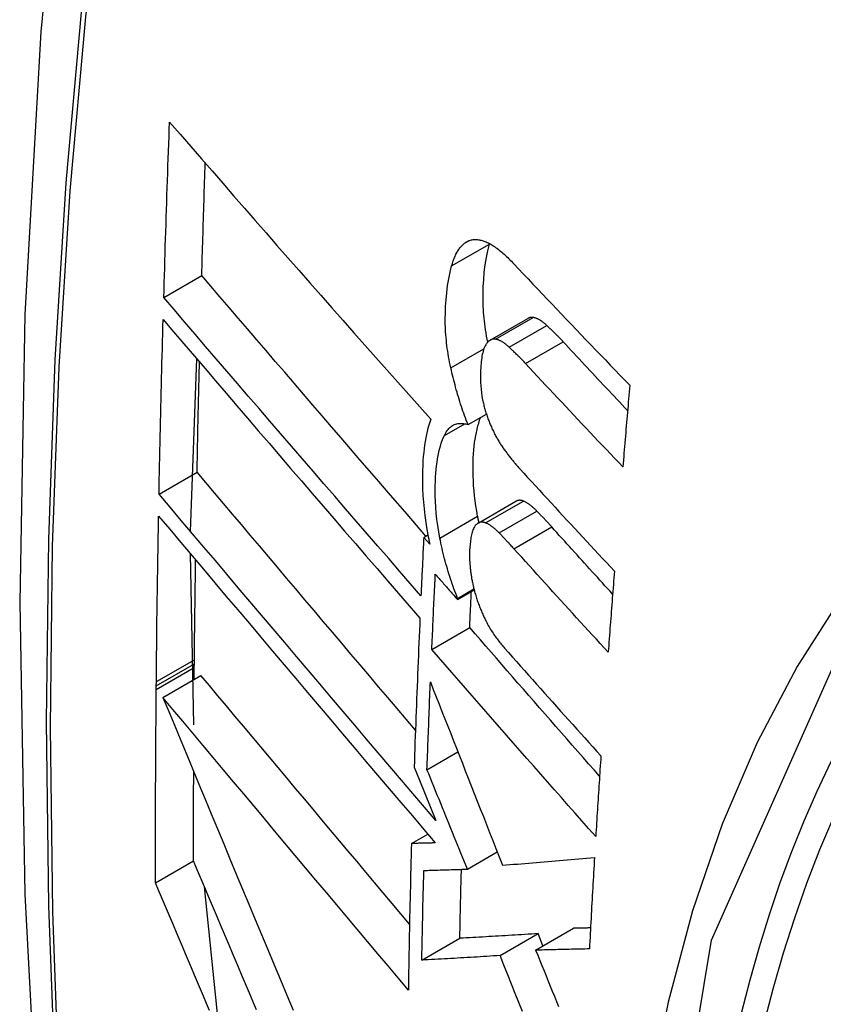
# Model space of a CAD drawing. Header units: inches. Extents: x 581 to 683, y 231 to 309.
# Tile 46 of 61: x 634.294 to 634.418, y 276.747 to 276.899. Entities that reach past the tile are written whole.
import ezdxf

# ---------------------------------------------------------------- set-up
doc = ezdxf.new("R2010")
doc.units = ezdxf.units.IN
doc.header["$MEASUREMENT"] = 0
doc.layers.add('Visible Edges(ANSI)', color=7, linetype='Continuous', lineweight=25)
doc.layers.add('Visible Tangent Edges(ANSI)', color=7, linetype='Continuous', lineweight=25)

msp = doc.modelspace()

# ---------------------------------------------------------------- linework, layer by layer
at = {"layer": 'Visible Edges(ANSI)'}
for p, q in [((634.36673, 276.86443), (634.36675, 276.86453)), ((634.31628, 276.85619), (634.32217, 276.85958)), ((634.36683, 276.84956), (634.37267, 276.85292)), ((634.32043, 276.81994), (634.32138, 276.84667)), ((634.36342, 276.83648), (634.36627, 276.83812)), ((634.31555, 276.82572), (634.32144, 276.82911)), ((634.36498, 276.82122), (634.37084, 276.8246)), ((634.35656, 276.81901), (634.3572, 276.81938)), ((634.35749, 276.81795), (634.35656, 276.81901)), ((634.32095, 276.78997), (634.3204, 276.81647)), ((634.3618, 276.80955), (634.36433, 276.81101)), ((634.36179, 276.80938), (634.36437, 276.81086)), ((634.36179, 276.80938), (634.3618, 276.80955)), ((634.3578, 276.80164), (634.36368, 276.80502)), ((634.321, 276.797), (634.32101, 276.79883)), ((634.32101, 276.79883), (634.32102, 276.79939)), ((634.32102, 276.79939), (634.32103, 276.80005)), ((634.31615, 276.7942), (634.32204, 276.7976)), ((634.31512, 276.796), (634.31513, 276.79666)), ((634.31512, 276.79543), (634.31512, 276.796)), ((634.35706, 276.783), (634.36185, 276.78576)), ((634.35507, 276.78341), (634.35589, 276.78138)), ((634.35589, 276.78138), (634.35844, 276.77512)), ((634.35465, 276.77157), (634.35718, 276.77303)), ((634.36331, 276.7676), (634.36794, 276.77026)), ((634.31501, 276.76546), (634.32091, 276.76886)), ((634.32489, 276.74266), (634.32259, 276.76487)), ((634.36838, 276.75421), (634.37427, 276.7576)), ((634.37389, 276.75504), (634.37978, 276.75843)), ((634.37503, 276.7557), (634.37427, 276.7576)), ((634.35626, 276.7535), (634.36215, 276.75689))]:
    msp.add_line(p, q, dxfattribs=at)
at = {"layer": 'Visible Edges(ANSI)', "flags": 128}
for points in [[(634.34797, 277.1415), (634.33514, 277.10339), (634.32408, 277.06415), (634.31479, 277.02387), (634.30724, 276.9826), (634.3014, 276.94041), (634.29725, 276.89736), (634.29478, 276.85352), (634.29396, 276.80894), (634.29477, 276.7637), (634.2972, 276.71785), (634.30122, 276.67145), (634.30681, 276.62457), (634.31396, 276.57728), (634.32264, 276.52965), (634.33283, 276.48174), (634.34451, 276.43361)], [(634.31628, 276.85619), (634.31632, 276.85732), (634.31635, 276.85845), (634.31638, 276.85958), (634.31642, 276.86072), (634.31645, 276.86185), (634.31648, 276.86298), (634.31652, 276.86411), (634.31655, 276.86524), (634.31659, 276.86637), (634.31663, 276.8675), (634.31666, 276.86864), (634.3167, 276.86977), (634.31674, 276.8709), (634.31677, 276.87203), (634.31681, 276.87317), (634.31685, 276.8743), (634.31689, 276.87543), (634.31693, 276.87656), (634.31697, 276.8777), (634.31701, 276.87883), (634.31705, 276.87997), (634.31709, 276.8811), (634.31713, 276.88223), (634.31717, 276.88337)], [(634.31717, 276.88337), (634.31881, 276.88148), (634.32045, 276.87959), (634.3221, 276.87769), (634.32376, 276.87579), (634.32542, 276.87388), (634.32709, 276.87196), (634.32877, 276.87004), (634.33045, 276.86812), (634.33213, 276.86619), (634.33382, 276.86426), (634.33552, 276.86233), (634.33721, 276.86039), (634.33891, 276.85846), (634.34061, 276.85652), (634.34232, 276.85459), (634.34402, 276.85266), (634.34572, 276.85073), (634.34743, 276.8488), (634.34913, 276.84688), (634.35084, 276.84495), (634.35254, 276.84304), (634.35424, 276.84113), (634.35594, 276.83922), (634.35763, 276.83732)], [(634.32217, 276.85958), (634.32219, 276.86031), (634.32221, 276.86103), (634.32223, 276.86176), (634.32225, 276.86248), (634.32227, 276.86321), (634.32229, 276.86393), (634.32231, 276.86466), (634.32234, 276.86538), (634.32236, 276.86611), (634.32238, 276.86683), (634.3224, 276.86756), (634.32243, 276.86828), (634.32245, 276.86901), (634.32247, 276.86974), (634.32249, 276.87046), (634.32252, 276.87119), (634.32254, 276.87191), (634.32256, 276.87264), (634.32259, 276.87336), (634.32261, 276.87409), (634.32263, 276.87482), (634.32266, 276.87554), (634.32268, 276.87627), (634.32271, 276.877)], [(634.36088, 276.86107), (634.36094, 276.86127), (634.361, 276.86146), (634.36106, 276.86165), (634.36112, 276.86184), (634.36119, 276.86203), (634.36126, 276.8622), (634.36133, 276.86238), (634.3614, 276.86255), (634.36148, 276.86272), (634.36155, 276.86288), (634.36163, 276.86303), (634.36171, 276.86318), (634.3618, 276.86333), (634.36188, 276.86347), (634.36197, 276.8636), (634.36206, 276.86373), (634.36215, 276.86386), (634.36225, 276.86398), (634.36234, 276.86409), (634.36244, 276.8642), (634.36254, 276.86431), (634.36264, 276.86441), (634.36275, 276.8645), (634.36286, 276.86459)], [(634.36286, 276.86459), (634.36297, 276.86467), (634.36309, 276.86475), (634.3632, 276.86482), (634.36332, 276.86488), (634.36345, 276.86494), (634.36357, 276.86499), (634.36369, 276.86503), (634.36382, 276.86507), (634.36395, 276.8651), (634.36408, 276.86513), (634.36421, 276.86515), (634.36434, 276.86516), (634.36448, 276.86516), (634.36461, 276.86516), (634.36475, 276.86516), (634.36489, 276.86515), (634.36503, 276.86513), (634.36517, 276.86511), (634.36531, 276.86508), (634.36545, 276.86505), (634.3656, 276.86501), (634.36574, 276.86497), (634.36588, 276.86492), (634.36603, 276.86487)], [(634.36647, 276.84927), (634.36638, 276.84974), (634.36629, 276.85021), (634.36621, 276.85068), (634.36613, 276.85115), (634.36607, 276.85162), (634.36601, 276.85208), (634.36595, 276.85254), (634.3659, 276.853), (634.36586, 276.85346), (634.36582, 276.85392), (634.36579, 276.85437), (634.36577, 276.85483), (634.36575, 276.85527), (634.36574, 276.85572), (634.36574, 276.85616), (634.36574, 276.85659), (634.36575, 276.8571), (634.36578, 276.85787), (634.36584, 276.85889), (634.36594, 276.86008), (634.36608, 276.86124), (634.36626, 276.86236), (634.36647, 276.86342), (634.36673, 276.86443)], [(634.36603, 276.86487), (634.36621, 276.86479), (634.36639, 276.86471), (634.36657, 276.86463), (634.36676, 276.86453), (634.36694, 276.86443), (634.36713, 276.86432), (634.36732, 276.8642), (634.3675, 276.86408), (634.36769, 276.86395), (634.36788, 276.86381), (634.36807, 276.86367), (634.36826, 276.86352), (634.36845, 276.86337), (634.36863, 276.86321), (634.36882, 276.86305), (634.36901, 276.86288), (634.3692, 276.86271), (634.36939, 276.86254), (634.36958, 276.86236), (634.36976, 276.86218), (634.36995, 276.86199), (634.37013, 276.8618), (634.37032, 276.86161), (634.3705, 276.86142)], [(634.3705, 276.86142), (634.37124, 276.86063), (634.37198, 276.85985), (634.37272, 276.85906), (634.37346, 276.85827), (634.37421, 276.85749), (634.37495, 276.8567), (634.37569, 276.85592), (634.37644, 276.85513), (634.37719, 276.85435), (634.37793, 276.85356), (634.37868, 276.85277), (634.37943, 276.85199), (634.38018, 276.8512), (634.38093, 276.85042), (634.38168, 276.84963), (634.38243, 276.84885), (634.38319, 276.84806), (634.38394, 276.84728), (634.38469, 276.8465), (634.38545, 276.84571), (634.38621, 276.84493), (634.38696, 276.84415), (634.38772, 276.84337), (634.38848, 276.84259)], [(634.36075, 276.84529), (634.36066, 276.84572), (634.36057, 276.84615), (634.36049, 276.84658), (634.36041, 276.84701), (634.36034, 276.84744), (634.36027, 276.84786), (634.36021, 276.84829), (634.36015, 276.84871), (634.3601, 276.84913), (634.36006, 276.84955), (634.36002, 276.84997), (634.35999, 276.85039), (634.35995, 276.85087), (634.35992, 276.85146), (634.3599, 276.85214), (634.35989, 276.85292), (634.35991, 276.8538), (634.35994, 276.85476), (634.36001, 276.8558), (634.36012, 276.85692), (634.36026, 276.85802), (634.36043, 276.85909), (634.36064, 276.86011), (634.36088, 276.86107)], [(634.3569, 276.81921), (634.35545, 276.82089), (634.35399, 276.82258), (634.35252, 276.82427), (634.35106, 276.82596), (634.3496, 276.82765), (634.34813, 276.82934), (634.34667, 276.83104), (634.34521, 276.83273), (634.34375, 276.83443), (634.34228, 276.83613), (634.34082, 276.83782), (634.33937, 276.83952), (634.33791, 276.84121), (634.33646, 276.8429), (634.33501, 276.84459), (634.33356, 276.84627), (634.33212, 276.84795), (634.33068, 276.84963), (634.32925, 276.8513), (634.32782, 276.85297), (634.3264, 276.85463), (634.32498, 276.85629), (634.32357, 276.85794), (634.32217, 276.85958)], [(634.35613, 276.80997), (634.35447, 276.81187), (634.3528, 276.81379), (634.35113, 276.81571), (634.34946, 276.81763), (634.34779, 276.81957), (634.34611, 276.8215), (634.34443, 276.82344), (634.34276, 276.82538), (634.34108, 276.82732), (634.3394, 276.82927), (634.33772, 276.83121), (634.33605, 276.83315), (634.33437, 276.8351), (634.3327, 276.83704), (634.33104, 276.83898), (634.32937, 276.84091), (634.32772, 276.84284), (634.32606, 276.84477), (634.32441, 276.84669), (634.32277, 276.84861), (634.32114, 276.85052), (634.31951, 276.85242), (634.31789, 276.85431), (634.31628, 276.85619)], [(634.31555, 276.82572), (634.31557, 276.82685), (634.31559, 276.82797), (634.31561, 276.82909), (634.31564, 276.83022), (634.31566, 276.83134), (634.31568, 276.83247), (634.31571, 276.83359), (634.31573, 276.83472), (634.31576, 276.83585), (634.31578, 276.83697), (634.31581, 276.8381), (634.31584, 276.83923), (634.31586, 276.84035), (634.31589, 276.84148), (634.31592, 276.84261), (634.31595, 276.84373), (634.31598, 276.84486), (634.316, 276.84599), (634.31603, 276.84711), (634.31606, 276.84824), (634.31609, 276.84937), (634.31612, 276.8505), (634.31615, 276.85163), (634.31619, 276.85275)], [(634.31619, 276.85275), (634.31779, 276.85087), (634.31941, 276.84898), (634.32103, 276.84708), (634.32267, 276.84517), (634.32431, 276.84325), (634.32595, 276.84133), (634.3276, 276.8394), (634.32926, 276.83747), (634.33092, 276.83553), (634.33259, 276.83359), (634.33425, 276.83165), (634.33592, 276.8297), (634.3376, 276.82776), (634.33927, 276.82581), (634.34095, 276.82386), (634.34262, 276.82192), (634.3443, 276.81998), (634.34597, 276.81804), (634.34765, 276.8161), (634.34932, 276.81417), (634.35099, 276.81224), (634.35265, 276.81032), (634.35431, 276.8084), (634.35597, 276.8065)], [(634.37353, 276.85307), (634.37349, 276.85308), (634.37345, 276.85308), (634.37342, 276.85309), (634.37338, 276.85309), (634.37334, 276.85309), (634.3733, 276.85309), (634.37327, 276.85309), (634.37323, 276.85309), (634.37319, 276.85309), (634.37316, 276.85308), (634.37312, 276.85308), (634.37308, 276.85307), (634.37305, 276.85307), (634.37301, 276.85306), (634.37298, 276.85305), (634.37294, 276.85304), (634.37291, 276.85303), (634.37287, 276.85302), (634.37284, 276.853), (634.3728, 276.85299), (634.37277, 276.85297), (634.37274, 276.85296), (634.3727, 276.85294), (634.37267, 276.85292)], [(634.37563, 276.85184), (634.37554, 276.85192), (634.37546, 276.852), (634.37537, 276.85208), (634.37528, 276.85215), (634.37519, 276.85222), (634.3751, 276.85229), (634.37501, 276.85236), (634.37492, 276.85243), (634.37483, 276.85249), (634.37474, 276.85255), (634.37466, 276.85261), (634.37457, 276.85266), (634.37448, 276.85271), (634.37439, 276.85276), (634.3743, 276.85281), (634.37422, 276.85285), (634.37413, 276.85289), (634.37404, 276.85293), (634.37396, 276.85296), (634.37387, 276.85299), (634.37378, 276.85302), (634.3737, 276.85304), (634.37361, 276.85306), (634.37353, 276.85307)], [(634.37814, 276.84932), (634.37804, 276.84944), (634.37794, 276.84955), (634.37783, 276.84966), (634.37773, 276.84977), (634.37762, 276.84988), (634.37752, 276.84999), (634.37741, 276.8501), (634.37731, 276.8502), (634.3772, 276.85031), (634.3771, 276.85042), (634.377, 276.85052), (634.37689, 276.85063), (634.37679, 276.85073), (634.37668, 276.85084), (634.37658, 276.85094), (634.37647, 276.85105), (634.37637, 276.85115), (634.37626, 276.85125), (634.37616, 276.85135), (634.37605, 276.85145), (634.37595, 276.85155), (634.37584, 276.85165), (634.37574, 276.85174), (634.37563, 276.85184)], [(634.36769, 276.84971), (634.36761, 276.84972), (634.36754, 276.84973), (634.36747, 276.84973), (634.36739, 276.84973), (634.36732, 276.84972), (634.36725, 276.84971), (634.36718, 276.8497), (634.36711, 276.84968), (634.36704, 276.84966), (634.36698, 276.84963), (634.36691, 276.8496), (634.36684, 276.84957), (634.36678, 276.84953), (634.36672, 276.84949), (634.36666, 276.84944), (634.3666, 276.84939), (634.36654, 276.84934), (634.36648, 276.84928), (634.36642, 276.84922), (634.36637, 276.84915), (634.36631, 276.84909), (634.36626, 276.84902), (634.36621, 276.84894), (634.36616, 276.84886)], [(634.36979, 276.84848), (634.36971, 276.84856), (634.36962, 276.84864), (634.36953, 276.84871), (634.36944, 276.84879), (634.36935, 276.84886), (634.36926, 276.84893), (634.36917, 276.849), (634.36908, 276.84906), (634.36899, 276.84913), (634.3689, 276.84919), (634.36882, 276.84924), (634.36873, 276.8493), (634.36864, 276.84935), (634.36855, 276.8494), (634.36846, 276.84945), (634.36838, 276.84949), (634.36829, 276.84953), (634.3682, 276.84957), (634.36812, 276.8496), (634.36803, 276.84963), (634.36794, 276.84965), (634.36786, 276.84968), (634.36777, 276.8497), (634.36769, 276.84971)], [(634.38814, 276.83866), (634.38772, 276.8391), (634.3873, 276.83955), (634.38688, 276.83999), (634.38646, 276.84044), (634.38604, 276.84088), (634.38563, 276.84132), (634.38521, 276.84177), (634.38479, 276.84221), (634.38437, 276.84266), (634.38396, 276.8431), (634.38354, 276.84355), (634.38312, 276.84399), (634.38271, 276.84444), (634.38229, 276.84488), (634.38187, 276.84532), (634.38146, 276.84577), (634.38104, 276.84621), (634.38063, 276.84666), (634.38021, 276.8471), (634.3798, 276.84755), (634.37938, 276.84799), (634.37897, 276.84844), (634.37856, 276.84888), (634.37814, 276.84932)], [(634.36616, 276.84886), (634.36606, 276.84869), (634.36597, 276.84849), (634.36589, 276.84829), (634.36582, 276.84806), (634.36575, 276.84783), (634.36569, 276.84759), (634.36563, 276.84733), (634.36558, 276.84707), (634.36554, 276.8468), (634.3655, 276.84652), (634.36547, 276.84624), (634.36544, 276.84596), (634.36541, 276.84565), (634.36538, 276.8453), (634.36536, 276.84491), (634.36534, 276.84448), (634.36533, 276.84402), (634.36534, 276.84353), (634.36535, 276.84302), (634.36538, 276.84249), (634.36543, 276.84196), (634.36549, 276.84142), (634.36558, 276.84088), (634.36568, 276.84033)], [(634.37231, 276.84596), (634.3722, 276.84607), (634.3721, 276.84619), (634.372, 276.8463), (634.37189, 276.84641), (634.37179, 276.84652), (634.37168, 276.84663), (634.37158, 276.84673), (634.37147, 276.84684), (634.37137, 276.84695), (634.37126, 276.84706), (634.37116, 276.84716), (634.37105, 276.84727), (634.37095, 276.84737), (634.37084, 276.84748), (634.37074, 276.84758), (634.37063, 276.84768), (634.37053, 276.84779), (634.37042, 276.84789), (634.37032, 276.84799), (634.37021, 276.84809), (634.37011, 276.84819), (634.37, 276.84829), (634.3699, 276.84838), (634.36979, 276.84848)], [(634.32144, 276.82911), (634.32145, 276.82982), (634.32147, 276.83053), (634.32148, 276.83124), (634.3215, 276.83195), (634.32151, 276.83266), (634.32152, 276.83337), (634.32154, 276.83408), (634.32155, 276.83479), (634.32157, 276.8355), (634.32158, 276.83621), (634.3216, 276.83693), (634.32161, 276.83764), (634.32163, 276.83835), (634.32165, 276.83906), (634.32166, 276.83977), (634.32168, 276.84048), (634.32169, 276.84119), (634.32171, 276.8419), (634.32173, 276.84261), (634.32174, 276.84332), (634.32176, 276.84403), (634.32178, 276.84474), (634.32179, 276.84546), (634.32181, 276.84617)], [(634.36342, 276.83648), (634.36329, 276.83683), (634.36315, 276.83718), (634.36302, 276.83753), (634.36289, 276.83788), (634.36276, 276.83823), (634.36263, 276.83859), (634.36251, 276.83895), (634.36239, 276.83931), (634.36227, 276.83967), (634.36215, 276.84004), (634.36204, 276.84041), (634.36192, 276.84077), (634.36181, 276.84114), (634.36171, 276.84151), (634.3616, 276.84189), (634.3615, 276.84226), (634.3614, 276.84263), (634.3613, 276.84301), (634.3612, 276.84339), (634.36111, 276.84377), (634.36102, 276.84415), (634.36093, 276.84453), (634.36084, 276.84491), (634.36075, 276.84529)], [(634.3874, 276.82994), (634.38677, 276.83061), (634.38613, 276.83128), (634.3855, 276.83194), (634.38487, 276.83261), (634.38423, 276.83327), (634.3836, 276.83394), (634.38297, 276.83461), (634.38234, 276.83527), (634.38171, 276.83594), (634.38107, 276.83661), (634.38044, 276.83728), (634.37981, 276.83795), (634.37919, 276.83861), (634.37856, 276.83928), (634.37793, 276.83995), (634.3773, 276.84062), (634.37668, 276.84129), (634.37605, 276.84195), (634.37542, 276.84262), (634.3748, 276.84329), (634.37418, 276.84396), (634.37355, 276.84463), (634.37293, 276.8453), (634.37231, 276.84596)], [(634.38848, 276.84259), (634.38843, 276.84206), (634.38839, 276.84153), (634.38834, 276.84101), (634.3883, 276.84048), (634.38825, 276.83995), (634.38821, 276.83943), (634.38816, 276.8389), (634.38812, 276.83837), (634.38807, 276.83785), (634.38803, 276.83732), (634.38798, 276.83679), (634.38794, 276.83627), (634.38789, 276.83574), (634.38785, 276.83521), (634.3878, 276.83468), (634.38776, 276.83416), (634.38771, 276.83363), (634.38767, 276.8331), (634.38762, 276.83258), (634.38758, 276.83205), (634.38754, 276.83152), (634.38749, 276.831), (634.38745, 276.83047), (634.3874, 276.82994)], [(634.36568, 276.84033), (634.36572, 276.84015), (634.36576, 276.83996), (634.36581, 276.83978), (634.36585, 276.8396), (634.36589, 276.83941), (634.36594, 276.83923), (634.36599, 276.83905), (634.36604, 276.83887), (634.36609, 276.83869), (634.36614, 276.83851), (634.3662, 276.83833), (634.36625, 276.83815), (634.36631, 276.83798), (634.36637, 276.8378), (634.36643, 276.83762), (634.36649, 276.83745), (634.36656, 276.83728), (634.36662, 276.83711), (634.36669, 276.83694), (634.36675, 276.83677), (634.36682, 276.83661), (634.36689, 276.83645), (634.36696, 276.83628), (634.36703, 276.83612)], [(634.35763, 276.83732), (634.35748, 276.83688), (634.35734, 276.83641), (634.35721, 276.83594), (634.35708, 276.83544), (634.35697, 276.83493), (634.35687, 276.83441), (634.35677, 276.83387), (634.35669, 276.83332), (634.35661, 276.83276), (634.35655, 276.83218), (634.35649, 276.83157), (634.35643, 276.83089), (634.35639, 276.83014), (634.35636, 276.82932), (634.35634, 276.82845), (634.35635, 276.82751), (634.35637, 276.82652), (634.35642, 276.8255), (634.3565, 276.82447), (634.3566, 276.82343), (634.35672, 276.82238), (634.35687, 276.82132), (634.35704, 276.82024), (634.35724, 276.81916)], [(634.36491, 276.82229), (634.36477, 276.82309), (634.36464, 276.82388), (634.36452, 276.82467), (634.36443, 276.82545), (634.36435, 276.82622), (634.36428, 276.82699), (634.36424, 276.82775), (634.36421, 276.8285), (634.36419, 276.82924), (634.36419, 276.82996), (634.36421, 276.83065), (634.36423, 276.83131), (634.36427, 276.83194), (634.36432, 276.83255), (634.36438, 276.83313), (634.36444, 276.83369), (634.36452, 276.83423), (634.36461, 276.83477), (634.36471, 276.83528), (634.36482, 276.83578), (634.36494, 276.83627), (634.36507, 276.83673), (634.36521, 276.83718), (634.36537, 276.8376)], [(634.35976, 276.83481), (634.35986, 276.83502), (634.35997, 276.83522), (634.36008, 276.83541), (634.3602, 276.83559), (634.36033, 276.83575), (634.36046, 276.83589), (634.36059, 276.83603), (634.36073, 276.83615), (634.36088, 276.83626), (634.36103, 276.83636), (634.36118, 276.83644), (634.36134, 276.83651), (634.3615, 276.83657), (634.36166, 276.83661), (634.36183, 276.83665), (634.362, 276.83667), (634.36217, 276.83668), (634.36234, 276.83668), (634.36252, 276.83667), (634.3627, 276.83665), (634.36288, 276.83662), (634.36306, 276.83658), (634.36324, 276.83654), (634.36342, 276.83648)], [(634.36703, 276.83612), (634.36711, 276.83595), (634.36718, 276.83578), (634.36726, 276.83562), (634.36734, 276.83545), (634.36742, 276.83529), (634.3675, 276.83513), (634.36759, 276.83497), (634.36767, 276.83482), (634.36775, 276.83466), (634.36783, 276.83451), (634.36792, 276.83436), (634.368, 276.83421), (634.36809, 276.83406), (634.36817, 276.83392), (634.36826, 276.83377), (634.36835, 276.83363), (634.36844, 276.83349), (634.36852, 276.83336), (634.36861, 276.83322), (634.3687, 276.83309), (634.36879, 276.83295), (634.36888, 276.83282), (634.36897, 276.83269), (634.36907, 276.83257)], [(634.35905, 276.81891), (634.35887, 276.81988), (634.35872, 276.82084), (634.35859, 276.8218), (634.35849, 276.82275), (634.35841, 276.82368), (634.35836, 276.82457), (634.35834, 276.82542), (634.35833, 276.82623), (634.35834, 276.82698), (634.35836, 276.8277), (634.3584, 276.82836), (634.35844, 276.82897), (634.35849, 276.82954), (634.35855, 276.8301), (634.35863, 276.83065), (634.35871, 276.83118), (634.3588, 276.83169), (634.35891, 276.83219), (634.35902, 276.83268), (634.35915, 276.83314), (634.35928, 276.83359), (634.35943, 276.83402), (634.35959, 276.83442), (634.35976, 276.83481)], [(634.36907, 276.83257), (634.36916, 276.83243), (634.36926, 276.8323), (634.36936, 276.83217), (634.36946, 276.83204), (634.36955, 276.83191), (634.36965, 276.83178), (634.36975, 276.83165), (634.36985, 276.83152), (634.36995, 276.8314), (634.37005, 276.83127), (634.37015, 276.83115), (634.37024, 276.83103), (634.37034, 276.83091), (634.37044, 276.83078), (634.37054, 276.83067), (634.37064, 276.83055), (634.37074, 276.83043), (634.37084, 276.83031), (634.37094, 276.8302), (634.37104, 276.83008), (634.37114, 276.82997), (634.37124, 276.82986), (634.37134, 276.82974), (634.37144, 276.82963)], [(634.37144, 276.82963), (634.37205, 276.82897), (634.37265, 276.82831), (634.37326, 276.82765), (634.37386, 276.82699), (634.37447, 276.82633), (634.37508, 276.82567), (634.37568, 276.82501), (634.37629, 276.82435), (634.3769, 276.82368), (634.37751, 276.82302), (634.37812, 276.82236), (634.37873, 276.8217), (634.37934, 276.82104), (634.37996, 276.82038), (634.38057, 276.81972), (634.38118, 276.81906), (634.38179, 276.8184), (634.38241, 276.81774), (634.38302, 276.81708), (634.38363, 276.81642), (634.38425, 276.81576), (634.38486, 276.8151), (634.38548, 276.81444), (634.38609, 276.81378)], [(634.35527, 276.78915), (634.35385, 276.79083), (634.35242, 276.79251), (634.35099, 276.79419), (634.34956, 276.79587), (634.34813, 276.79756), (634.3467, 276.79925), (634.34527, 276.80093), (634.34385, 276.80262), (634.34242, 276.8043), (634.34099, 276.80599), (634.33957, 276.80767), (634.33814, 276.80935), (634.33673, 276.81103), (634.33531, 276.8127), (634.3339, 276.81437), (634.33249, 276.81603), (634.33109, 276.81769), (634.32969, 276.81935), (634.3283, 276.82099), (634.32691, 276.82263), (634.32553, 276.82427), (634.32416, 276.82589), (634.3228, 276.82751), (634.32144, 276.82911)], [(634.35844, 276.77512), (634.35666, 276.77721), (634.35488, 276.7793), (634.35309, 276.7814), (634.35129, 276.78352), (634.34949, 276.78563), (634.34769, 276.78776), (634.34588, 276.78989), (634.34407, 276.79202), (634.34226, 276.79415), (634.34044, 276.79629), (634.33863, 276.79843), (634.33682, 276.80056), (634.33501, 276.8027), (634.33321, 276.80483), (634.33141, 276.80696), (634.32961, 276.80908), (634.32782, 276.81119), (634.32604, 276.8133), (634.32427, 276.8154), (634.3225, 276.81749), (634.32075, 276.81956), (634.319, 276.82163), (634.31727, 276.82368), (634.31555, 276.82572)], [(634.37199, 276.82463), (634.37194, 276.82465), (634.37189, 276.82467), (634.37183, 276.82468), (634.37178, 276.8247), (634.37173, 276.82471), (634.37168, 276.82472), (634.37163, 276.82473), (634.37158, 276.82474), (634.37153, 276.82474), (634.37148, 276.82475), (634.37143, 276.82475), (634.37139, 276.82475), (634.37134, 276.82475), (634.37129, 276.82474), (634.37124, 276.82474), (634.3712, 276.82473), (634.37115, 276.82472), (634.3711, 276.82471), (634.37106, 276.8247), (634.37101, 276.82468), (634.37097, 276.82466), (634.37092, 276.82464), (634.37088, 276.82462), (634.37084, 276.8246)], [(634.3741, 276.82306), (634.37402, 276.82316), (634.37393, 276.82324), (634.37384, 276.82333), (634.37375, 276.82342), (634.37366, 276.8235), (634.37357, 276.82358), (634.37348, 276.82366), (634.37339, 276.82373), (634.37331, 276.82381), (634.37322, 276.82388), (634.37313, 276.82395), (634.37304, 276.82402), (634.37295, 276.82408), (634.37286, 276.82414), (634.37278, 276.8242), (634.37269, 276.82426), (634.3726, 276.82432), (634.37251, 276.82437), (634.37242, 276.82442), (634.37234, 276.82446), (634.37225, 276.82451), (634.37216, 276.82455), (634.37208, 276.82459), (634.37199, 276.82463)], [(634.31513, 276.79666), (634.31514, 276.79772), (634.31515, 276.79879), (634.31516, 276.79986), (634.31517, 276.80092), (634.31518, 276.80199), (634.3152, 276.80306), (634.31521, 276.80413), (634.31522, 276.8052), (634.31523, 276.80626), (634.31525, 276.80733), (634.31526, 276.8084), (634.31528, 276.80947), (634.31529, 276.81054), (634.31531, 276.81161), (634.31532, 276.81268), (634.31534, 276.81374), (634.31536, 276.81481), (634.31537, 276.81588), (634.31539, 276.81695), (634.31541, 276.81802), (634.31543, 276.81909), (634.31545, 276.82016), (634.31546, 276.82123), (634.31548, 276.8223)], [(634.31548, 276.8223), (634.3172, 276.82026), (634.31894, 276.81821), (634.32068, 276.81614), (634.32243, 276.81406), (634.3242, 276.81197), (634.32597, 276.80987), (634.32775, 276.80776), (634.32954, 276.80565), (634.33134, 276.80352), (634.33314, 276.80139), (634.33494, 276.79926), (634.33675, 276.79712), (634.33856, 276.79499), (634.34037, 276.79285), (634.34218, 276.79071), (634.34399, 276.78857), (634.3458, 276.78643), (634.34761, 276.7843), (634.34941, 276.78218), (634.35121, 276.78006), (634.353, 276.77794), (634.35479, 276.77584), (634.35657, 276.77374), (634.35835, 276.77166)], [(634.36512, 276.8213), (634.36511, 276.82134), (634.3651, 276.82138), (634.36509, 276.82142), (634.36508, 276.82147), (634.36507, 276.82151), (634.36506, 276.82155), (634.36505, 276.82159), (634.36505, 276.82163), (634.36504, 276.82167), (634.36503, 276.82171), (634.36502, 276.82175), (634.36501, 276.82179), (634.365, 276.82183), (634.365, 276.82188), (634.36499, 276.82192), (634.36498, 276.82196), (634.36497, 276.822), (634.36496, 276.82204), (634.36495, 276.82208), (634.36495, 276.82212), (634.36494, 276.82216), (634.36493, 276.82221), (634.36492, 276.82225), (634.36491, 276.82229)], [(634.37638, 276.82062), (634.37629, 276.82073), (634.37619, 276.82083), (634.3761, 276.82094), (634.376, 276.82104), (634.37591, 276.82115), (634.37581, 276.82125), (634.37572, 276.82135), (634.37562, 276.82146), (634.37553, 276.82156), (634.37543, 276.82166), (634.37534, 276.82176), (634.37524, 276.82187), (634.37515, 276.82197), (634.37505, 276.82207), (634.37496, 276.82217), (634.37486, 276.82227), (634.37477, 276.82237), (634.37467, 276.82247), (634.37458, 276.82257), (634.37448, 276.82267), (634.37439, 276.82277), (634.37429, 276.82287), (634.3742, 276.82297), (634.3741, 276.82306)], [(634.36448, 276.82076), (634.3644, 276.82063), (634.36432, 276.82049), (634.36425, 276.82033), (634.36418, 276.82016), (634.36412, 276.81998), (634.36406, 276.8198), (634.36401, 276.8196), (634.36396, 276.8194), (634.36391, 276.81919), (634.36387, 276.81897), (634.36384, 276.81875), (634.36381, 276.81852), (634.36378, 276.81829), (634.36375, 276.81805), (634.36373, 276.81782), (634.3637, 276.81757), (634.36369, 276.81733), (634.36367, 276.81708), (634.36366, 276.8168), (634.36365, 276.81647), (634.36365, 276.81608), (634.36367, 276.8156), (634.3637, 276.81502), (634.36375, 276.81433)], [(634.36613, 276.82125), (634.36605, 276.82128), (634.36597, 276.82131), (634.36589, 276.82133), (634.36582, 276.82135), (634.36574, 276.82136), (634.36566, 276.82137), (634.36559, 276.82138), (634.36552, 276.82138), (634.36544, 276.82137), (634.36537, 276.82136), (634.3653, 276.82135), (634.36523, 276.82133), (634.36516, 276.82131), (634.36509, 276.82128), (634.36502, 276.82125), (634.36496, 276.82121), (634.36489, 276.82117), (634.36483, 276.82112), (634.36477, 276.82107), (634.36471, 276.82102), (634.36465, 276.82096), (634.36459, 276.8209), (634.36454, 276.82083), (634.36448, 276.82076)], [(634.36825, 276.81969), (634.36816, 276.81978), (634.36807, 276.81987), (634.36798, 276.81996), (634.36789, 276.82004), (634.3678, 276.82013), (634.36771, 276.82021), (634.36763, 276.82028), (634.36754, 276.82036), (634.36745, 276.82043), (634.36736, 276.82051), (634.36727, 276.82058), (634.36718, 276.82064), (634.36709, 276.82071), (634.36701, 276.82077), (634.36692, 276.82083), (634.36683, 276.82089), (634.36674, 276.82094), (634.36665, 276.82099), (634.36657, 276.82104), (634.36648, 276.82109), (634.36639, 276.82114), (634.36631, 276.82118), (634.36622, 276.82122), (634.36613, 276.82125)], [(634.38582, 276.81021), (634.38542, 276.81065), (634.38503, 276.81108), (634.38463, 276.81152), (634.38424, 276.81195), (634.38384, 276.81238), (634.38345, 276.81282), (634.38305, 276.81325), (634.38266, 276.81369), (634.38226, 276.81412), (634.38187, 276.81455), (634.38148, 276.81499), (634.38108, 276.81542), (634.38069, 276.81586), (634.3803, 276.81629), (634.37991, 276.81672), (634.37951, 276.81716), (634.37912, 276.81759), (634.37873, 276.81802), (634.37834, 276.81846), (634.37795, 276.81889), (634.37755, 276.81932), (634.37716, 276.81976), (634.37677, 276.82019), (634.37638, 276.82062)], [(634.35656, 276.81901), (634.35654, 276.81864), (634.35652, 276.81826), (634.3565, 276.81788), (634.35648, 276.8175), (634.35646, 276.81713), (634.35644, 276.81675), (634.35643, 276.81637), (634.35641, 276.816), (634.35639, 276.81562), (634.35637, 276.81524), (634.35635, 276.81487), (634.35634, 276.81449), (634.35632, 276.81411), (634.3563, 276.81373), (634.35628, 276.81336), (634.35627, 276.81298), (634.35625, 276.8126), (634.35623, 276.81223), (634.35621, 276.81185), (634.35619, 276.81147), (634.35618, 276.8111), (634.35616, 276.81072), (634.35614, 276.81034), (634.35613, 276.80997)], [(634.35724, 276.81916), (634.35725, 276.81911), (634.35726, 276.81906), (634.35727, 276.81901), (634.35728, 276.81896), (634.35729, 276.81891), (634.3573, 276.81886), (634.35731, 276.81881), (634.35732, 276.81876), (634.35733, 276.81871), (634.35734, 276.81866), (634.35735, 276.81861), (634.35736, 276.81856), (634.35737, 276.81851), (634.35738, 276.81845), (634.35739, 276.8184), (634.3574, 276.81835), (634.35742, 276.8183), (634.35743, 276.81825), (634.35744, 276.8182), (634.35745, 276.81815), (634.35746, 276.8181), (634.35747, 276.81805), (634.35748, 276.818), (634.35749, 276.81795)], [(634.3618, 276.80955), (634.36166, 276.80992), (634.36151, 276.81029), (634.36137, 276.81066), (634.36124, 276.81104), (634.3611, 276.81141), (634.36097, 276.81179), (634.36084, 276.81218), (634.36071, 276.81256), (634.36058, 276.81295), (634.36046, 276.81334), (634.36034, 276.81373), (634.36022, 276.81412), (634.36011, 276.81451), (634.35999, 276.81491), (634.35989, 276.8153), (634.35978, 276.8157), (634.35968, 276.8161), (634.35958, 276.8165), (634.35948, 276.8169), (634.35939, 276.8173), (634.3593, 276.8177), (634.35921, 276.8181), (634.35913, 276.8185), (634.35905, 276.81891)], [(634.37053, 276.81725), (634.37043, 276.81736), (634.37034, 276.81746), (634.37024, 276.81757), (634.37015, 276.81767), (634.37005, 276.81778), (634.36996, 276.81788), (634.36986, 276.81798), (634.36977, 276.81809), (634.36967, 276.81819), (634.36958, 276.81829), (634.36948, 276.81839), (634.36939, 276.81849), (634.36929, 276.8186), (634.3692, 276.8187), (634.3691, 276.8188), (634.36901, 276.8189), (634.36891, 276.819), (634.36882, 276.8191), (634.36872, 276.8192), (634.36863, 276.8193), (634.36853, 276.8194), (634.36844, 276.8195), (634.36834, 276.81959), (634.36825, 276.81969)], [(634.38513, 276.8012), (634.38452, 276.80187), (634.38391, 276.80254), (634.3833, 276.80321), (634.38268, 276.80387), (634.38207, 276.80454), (634.38146, 276.80521), (634.38085, 276.80588), (634.38024, 276.80655), (634.37963, 276.80722), (634.37902, 276.80789), (634.37841, 276.80856), (634.3778, 276.80922), (634.37719, 276.80989), (634.37658, 276.81056), (634.37597, 276.81123), (634.37537, 276.8119), (634.37476, 276.81257), (634.37415, 276.81324), (634.37355, 276.81391), (634.37294, 276.81458), (634.37234, 276.81525), (634.37173, 276.81592), (634.37113, 276.81658), (634.37053, 276.81725)], [(634.32103, 276.80005), (634.32103, 276.8007), (634.32104, 276.80134), (634.32104, 276.80198), (634.32105, 276.80263), (634.32106, 276.80327), (634.32106, 276.80391), (634.32107, 276.80456), (634.32108, 276.8052), (634.32109, 276.80585), (634.32109, 276.80649), (634.3211, 276.80713), (634.32111, 276.80778), (634.32112, 276.80842), (634.32112, 276.80907), (634.32113, 276.80971), (634.32114, 276.81036), (634.32115, 276.811), (634.32116, 276.81164), (634.32117, 276.81229), (634.32117, 276.81293), (634.32118, 276.81358), (634.32119, 276.81422), (634.3212, 276.81487), (634.32121, 276.81551)], [(634.36375, 276.81433), (634.36377, 276.81417), (634.36378, 276.81402), (634.3638, 276.81387), (634.36382, 276.81371), (634.36384, 276.81356), (634.36386, 276.8134), (634.36388, 276.81325), (634.3639, 276.81309), (634.36393, 276.81293), (634.36396, 276.81278), (634.36398, 276.81262), (634.36401, 276.81246), (634.36404, 276.81231), (634.36407, 276.81215), (634.36411, 276.81199), (634.36414, 276.81183), (634.36417, 276.81168), (634.36421, 276.81152), (634.36425, 276.81136), (634.36428, 276.8112), (634.36432, 276.81105), (634.36436, 276.81089), (634.3644, 276.81074), (634.36444, 276.81058)], [(634.3578, 276.80164), (634.35783, 276.80212), (634.35785, 276.80261), (634.35787, 276.80309), (634.35789, 276.80358), (634.35791, 276.80407), (634.35794, 276.80455), (634.35796, 276.80504), (634.35798, 276.80552), (634.358, 276.80601), (634.35802, 276.80649), (634.35805, 276.80698), (634.35807, 276.80746), (634.35809, 276.80795), (634.35811, 276.80844), (634.35814, 276.80892), (634.35816, 276.80941), (634.35818, 276.80989), (634.35821, 276.81038), (634.35823, 276.81087), (634.35825, 276.81135), (634.35828, 276.81184), (634.3583, 276.81232), (634.35832, 276.81281), (634.35835, 276.8133)], [(634.35835, 276.8133), (634.35849, 276.81313), (634.35863, 276.81297), (634.35878, 276.81281), (634.35892, 276.81264), (634.35906, 276.81248), (634.35921, 276.81232), (634.35935, 276.81215), (634.35949, 276.81199), (634.35964, 276.81183), (634.35978, 276.81166), (634.35992, 276.8115), (634.36007, 276.81134), (634.36021, 276.81117), (634.36036, 276.81101), (634.3605, 276.81085), (634.36064, 276.81068), (634.36079, 276.81052), (634.36093, 276.81036), (634.36107, 276.81019), (634.36122, 276.81003), (634.36136, 276.80987), (634.3615, 276.8097), (634.36165, 276.80954), (634.36179, 276.80938)], [(634.38609, 276.81378), (634.38605, 276.81326), (634.38601, 276.81273), (634.38597, 276.81221), (634.38593, 276.81168), (634.38589, 276.81116), (634.38585, 276.81064), (634.38581, 276.81011), (634.38577, 276.80959), (634.38573, 276.80906), (634.38569, 276.80854), (634.38565, 276.80801), (634.38561, 276.80749), (634.38557, 276.80697), (634.38553, 276.80644), (634.38549, 276.80592), (634.38545, 276.80539), (634.38541, 276.80487), (634.38537, 276.80435), (634.38533, 276.80382), (634.38529, 276.8033), (634.38525, 276.80278), (634.38521, 276.80225), (634.38517, 276.80173), (634.38513, 276.8012)], [(634.36368, 276.80502), (634.36369, 276.80526), (634.3637, 276.80549), (634.36371, 276.80572), (634.36372, 276.80595), (634.36373, 276.80619), (634.36374, 276.80642), (634.36375, 276.80665), (634.36376, 276.80688), (634.36377, 276.80712), (634.36378, 276.80735), (634.36379, 276.80758), (634.3638, 276.80781), (634.36382, 276.80805), (634.36383, 276.80828), (634.36384, 276.80851), (634.36385, 276.80875), (634.36386, 276.80898), (634.36387, 276.80921), (634.36388, 276.80944), (634.36389, 276.80968), (634.3639, 276.80991), (634.36391, 276.81014), (634.36392, 276.81038), (634.36393, 276.81061)], [(634.36444, 276.81058), (634.36449, 276.81038), (634.36455, 276.81019), (634.36461, 276.81), (634.36466, 276.80981), (634.36472, 276.80961), (634.36479, 276.80943), (634.36485, 276.80924), (634.36491, 276.80905), (634.36498, 276.80886), (634.36505, 276.80868), (634.36512, 276.8085), (634.36519, 276.80832), (634.36526, 276.80814), (634.36533, 276.80796), (634.3654, 276.80778), (634.36548, 276.80761), (634.36555, 276.80743), (634.36563, 276.80726), (634.3657, 276.80709), (634.36578, 276.80692), (634.36586, 276.80675), (634.36594, 276.80658), (634.36601, 276.80642), (634.36609, 276.80625)], [(634.35597, 276.8065), (634.35593, 276.80553), (634.35589, 276.80457), (634.35584, 276.8036), (634.3558, 276.80264), (634.35576, 276.80168), (634.35572, 276.80071), (634.35568, 276.79975), (634.35564, 276.79879), (634.3556, 276.79782), (634.35557, 276.79686), (634.35553, 276.7959), (634.35549, 276.79494), (634.35545, 276.79398), (634.35542, 276.79302), (634.35538, 276.79206), (634.35534, 276.79109), (634.35531, 276.79013), (634.35527, 276.78917), (634.35524, 276.78821), (634.3552, 276.78725), (634.35517, 276.78629), (634.35514, 276.78533), (634.3551, 276.78437), (634.35507, 276.78341)], [(634.38379, 276.78201), (634.38295, 276.78297), (634.3821, 276.78393), (634.38126, 276.78489), (634.38041, 276.78585), (634.37957, 276.78682), (634.37872, 276.78778), (634.37788, 276.78874), (634.37703, 276.7897), (634.37619, 276.79067), (634.37535, 276.79163), (634.37451, 276.79259), (634.37366, 276.79355), (634.37282, 276.79451), (634.37199, 276.79548), (634.37115, 276.79644), (634.37031, 276.7974), (634.36948, 276.79835), (634.36864, 276.79931), (634.36781, 276.80027), (634.36698, 276.80122), (634.36615, 276.80217), (634.36533, 276.80313), (634.3645, 276.80407), (634.36368, 276.80502)], [(634.36609, 276.80625), (634.36621, 276.80602), (634.36632, 276.8058), (634.36644, 276.80558), (634.36656, 276.80537), (634.36668, 276.80516), (634.3668, 276.80495), (634.36692, 276.80475), (634.36704, 276.80455), (634.36717, 276.80436), (634.36729, 276.80417), (634.36742, 276.80398), (634.36754, 276.8038), (634.36767, 276.80362), (634.36779, 276.80345), (634.36792, 276.80328), (634.36805, 276.80311), (634.36818, 276.80294), (634.36831, 276.80278), (634.36843, 276.80262), (634.36856, 276.80246), (634.36869, 276.8023), (634.36882, 276.80215), (634.36895, 276.802), (634.36908, 276.80185)], [(634.36908, 276.80185), (634.3697, 276.80116), (634.37031, 276.80046), (634.37093, 276.79977), (634.37155, 276.79907), (634.37217, 276.79837), (634.37279, 276.79768), (634.3734, 276.79698), (634.37402, 276.79628), (634.37465, 276.79559), (634.37527, 276.79489), (634.37589, 276.79419), (634.37651, 276.7935), (634.37713, 276.7928), (634.37776, 276.7921), (634.37838, 276.7914), (634.379, 276.79071), (634.37963, 276.79001), (634.38025, 276.78931), (634.38088, 276.78862), (634.3815, 276.78792), (634.38212, 276.78723), (634.38275, 276.78653), (634.38337, 276.78584), (634.384, 276.78514)], [(634.3832, 276.77266), (634.38214, 276.77386), (634.38107, 276.77506), (634.38001, 276.77627), (634.37894, 276.77747), (634.37788, 276.77868), (634.37681, 276.77989), (634.37574, 276.7811), (634.37468, 276.78231), (634.37361, 276.78353), (634.37255, 276.78474), (634.37148, 276.78595), (634.37042, 276.78717), (634.36936, 276.78838), (634.3683, 276.78959), (634.36724, 276.7908), (634.36618, 276.79201), (634.36513, 276.79322), (634.36407, 276.79443), (634.36302, 276.79564), (634.36197, 276.79684), (634.36093, 276.79805), (634.35988, 276.79925), (634.35884, 276.80044), (634.3578, 276.80164)], [(634.35435, 276.75906), (634.353, 276.76067), (634.35165, 276.76228), (634.35029, 276.7639), (634.34893, 276.76552), (634.34757, 276.76714), (634.34622, 276.76876), (634.34485, 276.77038), (634.34349, 276.772), (634.34213, 276.77363), (634.34077, 276.77525), (634.33942, 276.77687), (634.33806, 276.77849), (634.3367, 276.7801), (634.33535, 276.78172), (634.334, 276.78333), (634.33265, 276.78494), (634.33131, 276.78654), (634.32997, 276.78814), (634.32864, 276.78973), (634.32731, 276.79132), (634.32598, 276.7929), (634.32466, 276.79447), (634.32335, 276.79604), (634.32204, 276.7976)], [(634.35706, 276.783), (634.35708, 276.78357), (634.35711, 276.78413), (634.35713, 276.7847), (634.35715, 276.78527), (634.35717, 276.78583), (634.35719, 276.7864), (634.35721, 276.78696), (634.35723, 276.78753), (634.35725, 276.7881), (634.35727, 276.78866), (634.35729, 276.78923), (634.35732, 276.78979), (634.35734, 276.79036), (634.35736, 276.79093), (634.35738, 276.79149), (634.3574, 276.79206), (634.35743, 276.79263), (634.35745, 276.79319), (634.35747, 276.79376), (634.3575, 276.79433), (634.35752, 276.7949), (634.35754, 276.79546), (634.35757, 276.79603), (634.35759, 276.7966)], [(634.35759, 276.7966), (634.35804, 276.79545), (634.35849, 276.79431), (634.35894, 276.79317), (634.35938, 276.79203), (634.35983, 276.79089), (634.36028, 276.78975), (634.36073, 276.78861), (634.36118, 276.78747), (634.36163, 276.78632), (634.36208, 276.78517), (634.36254, 276.78401), (634.36299, 276.78285), (634.36345, 276.78168), (634.36391, 276.78051), (634.36438, 276.77933), (634.36484, 276.77814), (634.36532, 276.77694), (634.36579, 276.77573), (634.36627, 276.7745), (634.36675, 276.77327), (634.36724, 276.77203), (634.36773, 276.77077), (634.36823, 276.7695), (634.36874, 276.76821)], [(634.31501, 276.76546), (634.31501, 276.7667), (634.31501, 276.76795), (634.31501, 276.7692), (634.31501, 276.77044), (634.31501, 276.77169), (634.31501, 276.77293), (634.31501, 276.77418), (634.31501, 276.77543), (634.31501, 276.77668), (634.31502, 276.77792), (634.31502, 276.77917), (634.31502, 276.78042), (634.31503, 276.78167), (634.31503, 276.78292), (634.31504, 276.78417), (634.31505, 276.78542), (634.31505, 276.78667), (634.31506, 276.78792), (634.31507, 276.78917), (634.31508, 276.79042), (634.31509, 276.79167), (634.3151, 276.79293), (634.31511, 276.79418), (634.31512, 276.79543)], [(634.31615, 276.7942), (634.31706, 276.792), (634.31798, 276.78978), (634.31891, 276.78755), (634.31984, 276.78529), (634.32078, 276.78303), (634.32173, 276.78074), (634.32268, 276.77845), (634.32364, 276.77615), (634.32461, 276.77383), (634.32557, 276.77151), (634.32654, 276.76918), (634.32752, 276.76684), (634.32849, 276.7645), (634.32947, 276.76216), (634.33045, 276.75981), (634.33143, 276.75746), (634.33241, 276.75512), (634.33339, 276.75277), (634.33437, 276.75043), (634.33535, 276.74809), (634.33633, 276.74576)], [(634.35417, 276.74885), (634.3526, 276.75073), (634.35102, 276.7526), (634.34944, 276.75449), (634.34785, 276.75638), (634.34626, 276.75828), (634.34466, 276.76018), (634.34307, 276.76209), (634.34147, 276.76399), (634.33986, 276.7659), (634.33826, 276.76781), (634.33666, 276.76973), (634.33506, 276.77164), (634.33346, 276.77354), (634.33186, 276.77545), (634.33026, 276.77735), (634.32867, 276.77925), (634.32708, 276.78115), (634.3255, 276.78304), (634.32392, 276.78492), (634.32235, 276.78679), (634.32079, 276.78866), (634.31923, 276.79052), (634.31768, 276.79236), (634.31615, 276.7942)], [(634.384, 276.78514), (634.38397, 276.78462), (634.38393, 276.7841), (634.3839, 276.78358), (634.38386, 276.78306), (634.38383, 276.78254), (634.38379, 276.78202), (634.38376, 276.7815), (634.38372, 276.78098), (634.38369, 276.78046), (634.38366, 276.77994), (634.38362, 276.77942), (634.38359, 276.7789), (634.38356, 276.77838), (634.38352, 276.77786), (634.38349, 276.77734), (634.38346, 276.77682), (634.38343, 276.7763), (634.38339, 276.77578), (634.38336, 276.77526), (634.38333, 276.77474), (634.3833, 276.77422), (634.38327, 276.7737), (634.38323, 276.77318), (634.3832, 276.77266)], [(634.32091, 276.76886), (634.32091, 276.76943), (634.32091, 276.77001), (634.32091, 276.77058), (634.32091, 276.77116), (634.32091, 276.77174), (634.32091, 276.77231), (634.32091, 276.77289), (634.32091, 276.77347), (634.32091, 276.77404), (634.32091, 276.77462), (634.32091, 276.7752), (634.32091, 276.77577), (634.32091, 276.77635), (634.32091, 276.77693), (634.32091, 276.7775), (634.32091, 276.77808), (634.32091, 276.77866), (634.32091, 276.77923), (634.32091, 276.77981), (634.32091, 276.78039), (634.32092, 276.78097), (634.32092, 276.78154), (634.32092, 276.78212), (634.32092, 276.7827)], [(634.36331, 276.7676), (634.36306, 276.76822), (634.36281, 276.76884), (634.36256, 276.76946), (634.3623, 276.77009), (634.36205, 276.77072), (634.36179, 276.77135), (634.36153, 276.77199), (634.36128, 276.77262), (634.36102, 276.77326), (634.36076, 276.7739), (634.3605, 276.77454), (634.36024, 276.77518), (634.35998, 276.77583), (634.35971, 276.77648), (634.35945, 276.77712), (634.35919, 276.77777), (634.35892, 276.77842), (634.35866, 276.77907), (634.35839, 276.77973), (634.35813, 276.78038), (634.35786, 276.78103), (634.3576, 276.78169), (634.35733, 276.78235), (634.35706, 276.783)], [(634.35465, 276.77157), (634.35462, 276.77062), (634.3546, 276.76967), (634.35457, 276.76873), (634.35455, 276.76778), (634.35452, 276.76683), (634.3545, 276.76588), (634.35448, 276.76493), (634.35446, 276.76398), (634.35443, 276.76303), (634.35441, 276.76209), (634.35439, 276.76114), (634.35437, 276.76019), (634.35435, 276.75925), (634.35433, 276.7583), (634.35431, 276.75736), (634.3543, 276.75641), (634.35428, 276.75547), (634.35426, 276.75452), (634.35424, 276.75358), (634.35423, 276.75263), (634.35421, 276.75169), (634.3542, 276.75074), (634.35418, 276.7498), (634.35417, 276.74885)], [(634.35835, 276.77166), (634.35819, 276.77165), (634.35804, 276.77165), (634.35788, 276.77165), (634.35773, 276.77164), (634.35757, 276.77164), (634.35742, 276.77163), (634.35727, 276.77163), (634.35711, 276.77163), (634.35696, 276.77162), (634.3568, 276.77162), (634.35665, 276.77162), (634.35649, 276.77161), (634.35634, 276.77161), (634.35619, 276.77161), (634.35603, 276.7716), (634.35588, 276.7716), (634.35572, 276.7716), (634.35557, 276.77159), (634.35542, 276.77159), (634.35526, 276.77159), (634.35511, 276.77158), (634.35495, 276.77158), (634.3548, 276.77158), (634.35465, 276.77157)], [(634.33065, 276.74579), (634.33019, 276.74689), (634.32972, 276.74799), (634.32926, 276.74909), (634.32879, 276.75019), (634.32832, 276.75129), (634.32786, 276.75239), (634.32739, 276.75349), (634.32693, 276.75459), (634.32646, 276.75569), (634.326, 276.75679), (634.32553, 276.75789), (634.32507, 276.75899), (634.32461, 276.76009), (634.32414, 276.76118), (634.32368, 276.76228), (634.32322, 276.76338), (634.32276, 276.76448), (634.32229, 276.76557), (634.32183, 276.76667), (634.32137, 276.76776), (634.32091, 276.76886)], [(634.36874, 276.76821), (634.36932, 276.76826), (634.3699, 276.7683), (634.37048, 276.76835), (634.37107, 276.76839), (634.37165, 276.76844), (634.37224, 276.76848), (634.37283, 276.76853), (634.37342, 276.76858), (634.37401, 276.76862), (634.3746, 276.76867), (634.37519, 276.76872), (634.37579, 276.76877), (634.37638, 276.76882), (634.37698, 276.76887), (634.37758, 276.76892), (634.37817, 276.76897), (634.37877, 276.76902), (634.37938, 276.76908), (634.37998, 276.76913), (634.38058, 276.76919), (634.38119, 276.76924), (634.38179, 276.7693), (634.3824, 276.76935), (634.38301, 276.76941)], [(634.38301, 276.76941), (634.38297, 276.76882), (634.38294, 276.76823), (634.3829, 276.76764), (634.38287, 276.76704), (634.38284, 276.76645), (634.3828, 276.76586), (634.38277, 276.76527), (634.38274, 276.76468), (634.3827, 276.76409), (634.38267, 276.7635), (634.38264, 276.76291), (634.3826, 276.76232), (634.38257, 276.76173), (634.38254, 276.76114), (634.38251, 276.76055), (634.38248, 276.75996), (634.38245, 276.75937), (634.38241, 276.75878), (634.38238, 276.75819), (634.38235, 276.7576), (634.38232, 276.75701), (634.38229, 276.75642), (634.38226, 276.75583), (634.38223, 276.75525)], [(634.35626, 276.7535), (634.35627, 276.75407), (634.35628, 276.75465), (634.35629, 276.75523), (634.3563, 276.75581), (634.35631, 276.75639), (634.35633, 276.75697), (634.35634, 276.75755), (634.35635, 276.75813), (634.35636, 276.7587), (634.35638, 276.75928), (634.35639, 276.75986), (634.3564, 276.76044), (634.35642, 276.76102), (634.35643, 276.7616), (634.35644, 276.76218), (634.35646, 276.76276), (634.35647, 276.76334), (634.35649, 276.76392), (634.3565, 276.7645), (634.35652, 276.76508), (634.35653, 276.76566), (634.35655, 276.76624), (634.35656, 276.76682), (634.35658, 276.7674)], [(634.35658, 276.7674), (634.35686, 276.76741), (634.35714, 276.76741), (634.35741, 276.76742), (634.35769, 276.76743), (634.35797, 276.76743), (634.35825, 276.76744), (634.35853, 276.76745), (634.35881, 276.76746), (634.35909, 276.76747), (634.35937, 276.76747), (634.35965, 276.76748), (634.35993, 276.76749), (634.36021, 276.7675), (634.36049, 276.76751), (634.36078, 276.76752), (634.36106, 276.76752), (634.36134, 276.76753), (634.36162, 276.76754), (634.3619, 276.76755), (634.36218, 276.76756), (634.36247, 276.76757), (634.36275, 276.76758), (634.36303, 276.76759), (634.36331, 276.7676)], [(634.36215, 276.75689), (634.36216, 276.75733), (634.36217, 276.75778), (634.36218, 276.75822), (634.36219, 276.75867), (634.36219, 276.75911), (634.3622, 276.75955), (634.36221, 276.76), (634.36222, 276.76044), (634.36223, 276.76089), (634.36224, 276.76133), (634.36225, 276.76178), (634.36226, 276.76222), (634.36227, 276.76267), (634.36228, 276.76311), (634.36229, 276.76356), (634.3623, 276.764), (634.36231, 276.76445), (634.36232, 276.76489), (634.36233, 276.76534), (634.36234, 276.76578), (634.36235, 276.76623), (634.36236, 276.76667), (634.36238, 276.76712), (634.36239, 276.76757)], [(634.32336, 276.74569), (634.32289, 276.74679), (634.32243, 276.74789), (634.32196, 276.74899), (634.3215, 276.75009), (634.32103, 276.75119), (634.32056, 276.75229), (634.3201, 276.75339), (634.31964, 276.75449), (634.31917, 276.75559), (634.31871, 276.75669), (634.31824, 276.75779), (634.31778, 276.75889), (634.31732, 276.75998), (634.31686, 276.76108), (634.3164, 276.76218), (634.31593, 276.76327), (634.31547, 276.76436), (634.31501, 276.76546)], [(634.37427, 276.7576), (634.37376, 276.75756), (634.37325, 276.75753), (634.37274, 276.7575), (634.37223, 276.75747), (634.37172, 276.75744), (634.37121, 276.75741), (634.3707, 276.75737), (634.37019, 276.75734), (634.36968, 276.75731), (634.36918, 276.75728), (634.36867, 276.75725), (634.36816, 276.75722), (634.36766, 276.75719), (634.36715, 276.75717), (634.36665, 276.75714), (634.36615, 276.75711), (634.36564, 276.75708), (634.36514, 276.75705), (634.36464, 276.75702), (634.36414, 276.757), (634.36364, 276.75697), (634.36314, 276.75694), (634.36265, 276.75692), (634.36215, 276.75689)], [(634.3824, 276.75849), (634.38229, 276.75848), (634.38218, 276.75848), (634.38207, 276.75848), (634.38196, 276.75848), (634.38185, 276.75847), (634.38174, 276.75847), (634.38163, 276.75847), (634.38152, 276.75847), (634.38141, 276.75846), (634.3813, 276.75846), (634.38119, 276.75846), (634.38108, 276.75846), (634.38097, 276.75846), (634.38087, 276.75845), (634.38076, 276.75845), (634.38065, 276.75845), (634.38054, 276.75845), (634.38043, 276.75845), (634.38032, 276.75844), (634.38021, 276.75844), (634.3801, 276.75844), (634.37999, 276.75844), (634.37988, 276.75844), (634.37978, 276.75843)], [(634.38223, 276.75525), (634.38188, 276.75524), (634.38153, 276.75522), (634.38118, 276.75521), (634.38083, 276.7552), (634.38048, 276.75519), (634.38013, 276.75519), (634.37978, 276.75518), (634.37943, 276.75517), (634.37908, 276.75516), (634.37873, 276.75515), (634.37838, 276.75514), (634.37803, 276.75513), (634.37769, 276.75512), (634.37734, 276.75512), (634.37699, 276.75511), (634.37665, 276.7551), (634.3763, 276.75509), (634.37595, 276.75509), (634.37561, 276.75508), (634.37526, 276.75507), (634.37492, 276.75506), (634.37458, 276.75506), (634.37423, 276.75505), (634.37389, 276.75504)], [(634.37389, 276.75504), (634.37422, 276.75424), (634.37454, 276.75344), (634.37487, 276.75264), (634.37519, 276.75184), (634.37551, 276.75104), (634.37583, 276.75025), (634.37615, 276.74946), (634.37647, 276.74868), (634.37679, 276.74789), (634.3771, 276.74711), (634.37742, 276.74633)], [(634.36838, 276.75421), (634.36787, 276.75417), (634.36736, 276.75414), (634.36685, 276.75411), (634.36633, 276.75408), (634.36582, 276.75404), (634.36532, 276.75401), (634.36481, 276.75398), (634.3643, 276.75395), (634.36379, 276.75392), (634.36328, 276.75389), (634.36278, 276.75386), (634.36227, 276.75383), (634.36176, 276.7538), (634.36126, 276.75377), (634.36076, 276.75374), (634.36025, 276.75371), (634.35975, 276.75369), (634.35925, 276.75366), (634.35875, 276.75363), (634.35825, 276.7536), (634.35775, 276.75358), (634.35725, 276.75355), (634.35675, 276.75352), (634.35626, 276.7535)], [(634.37186, 276.74552), (634.3713, 276.74691), (634.37073, 276.74833), (634.37016, 276.74976), (634.36957, 276.75122), (634.36898, 276.7527), (634.36838, 276.75421)]]:
    msp.add_lwpolyline(points, dxfattribs=at)
at = {"layer": 'Visible Edges(ANSI)'}
msp.add_ellipse((634.64109, 276.53912), major_axis=(-0.15963, 0.2772), ratio=0.578093, dxfattribs=at)
at = {"layer": 'Visible Tangent Edges(ANSI)'}
for p, q in [((634.36088, 276.86107), (634.36673, 276.86443)), ((634.36286, 276.86459), (634.36353, 276.86498)), ((634.36769, 276.84971), (634.37353, 276.85307)), ((634.36979, 276.84848), (634.37563, 276.85184)), ((634.37231, 276.84596), (634.37814, 276.84932)), ((634.36075, 276.84529), (634.36588, 276.84824)), ((634.35976, 276.83481), (634.3629, 276.83662)), ((634.36613, 276.82125), (634.37199, 276.82463)), ((634.35905, 276.81891), (634.36491, 276.82229)), ((634.36825, 276.81969), (634.3741, 276.82306)), ((634.37053, 276.81725), (634.37638, 276.82062)), ((634.31512, 276.796), (634.32102, 276.79939)), ((634.31512, 276.79543), (634.32101, 276.79883)), ((634.31513, 276.79666), (634.32103, 276.80005))]:
    msp.add_line(p, q, dxfattribs=at)
at = {"layer": 'Visible Tangent Edges(ANSI)', "flags": 128}
for points in [[(634.34713, 277.0979), (634.33937, 277.07541), (634.33225, 277.05227), (634.32578, 277.02848), (634.31997, 277.00409), (634.31483, 276.97911), (634.31038, 276.95357), (634.30661, 276.92751), (634.30352, 276.90096), (634.30113, 276.87394), (634.29942, 276.84651), (634.29841, 276.81869), (634.29808, 276.79049), (634.29844, 276.7619), (634.29948, 276.73294), (634.30121, 276.70361), (634.30363, 276.67396), (634.30672, 276.64402), (634.31049, 276.61383), (634.31493, 276.58339), (634.32004, 276.55271), (634.32583, 276.52183)], [(634.32657, 276.52139), (634.32077, 276.55221), (634.31563, 276.58283), (634.31117, 276.61321), (634.30739, 276.64335), (634.30428, 276.67323), (634.30186, 276.70283), (634.30012, 276.73209), (634.29907, 276.761), (634.29871, 276.78952), (634.29904, 276.81765), (634.30006, 276.84539), (634.30177, 276.87273), (634.30418, 276.89965), (634.30728, 276.9261), (634.31106, 276.95205), (634.31554, 276.97747), (634.32069, 277.00233), (634.32651, 277.0266), (634.333, 277.05026), (634.34014, 277.07327), (634.34792, 277.09563)], [(634.4319, 276.50093), (634.40768, 276.57008), (634.39416, 276.63779), (634.39195, 276.70102), (634.40116, 276.75661), (634.42142, 276.80225), (634.45167, 276.83563), (634.49063, 276.85525), (634.53661, 276.86037), (634.58731, 276.8507), (634.64047, 276.82673)], [(634.44639, 276.83682), (634.43736, 276.8288), (634.429, 276.81981), (634.42134, 276.80985), (634.4144, 276.79898), (634.40822, 276.78721), (634.40281, 276.77458), (634.39821, 276.76114), (634.39443, 276.74697), (634.39148, 276.7321), (634.38936, 276.71658), (634.38809, 276.70045), (634.38767, 276.68375), (634.38809, 276.66651), (634.38938, 276.64885), (634.39151, 276.63082), (634.39448, 276.6125), (634.39826, 276.59394), (634.40286, 276.57519), (634.40825, 276.55632), (634.41443, 276.53738), (634.42137, 276.51845)]]:
    msp.add_lwpolyline(points, dxfattribs=at)
at = {"layer": 'Visible Tangent Edges(ANSI)'}
msp.add_ellipse((634.64358, 276.54056), major_axis=(-0.17285, 0.30015), ratio=0.578093, start_param=5.049711, end_param=10.658253, dxfattribs=at)
for centre, major_axis in [((634.64417, 276.5409), (0.17078, -0.29656)), ((634.6412, 276.53918), (-0.16238, 0.28198)), ((634.64109, 276.53912), (0.16178, -0.28094))]:
    msp.add_ellipse(centre, major_axis=major_axis, ratio=0.578093, dxfattribs=at)

doc.saveas('drawing.dxf')
